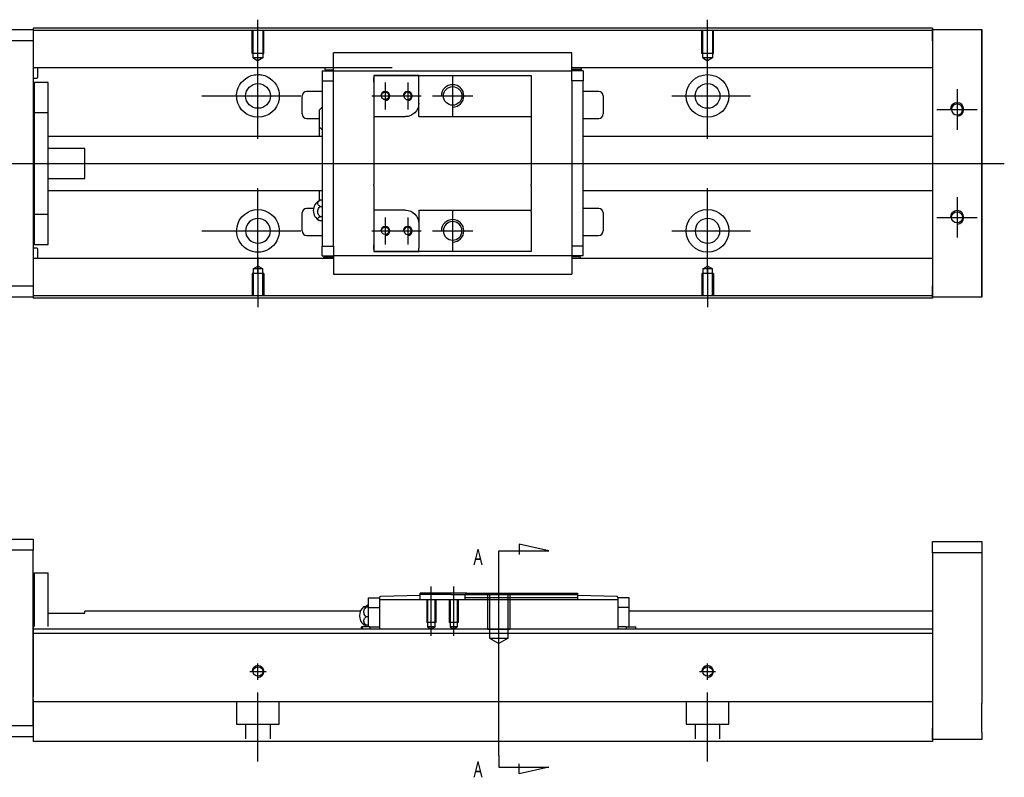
# Model space of a CAD drawing. Header units: millimetres. Extents: x -202 to 3135, y -1537 to 860.
# Tile 12 of 14: x -11 to 208, y -491 to -322. Entities that reach past the tile are written whole.
import ezdxf
from ezdxf.lldxf.tags import DXFTag

# ---------------------------------------------------------------- set-up
doc = ezdxf.new("R2010")
doc.units = ezdxf.units.MM
doc.layers.get('0').update_dxf_attribs({"linetype": 'CONTINUOUS'})
doc.styles.add('CHN', font='msjhbd.ttf')
tags = doc.linetypes.add('DASHED', pattern=[25.72, 12.86, -12.86]).pattern_tags.tags
tags[6:7] = [DXFTag(74, 4), DXFTag(75, 0), DXFTag(340, '0'), DXFTag(46, 0.0), DXFTag(50, 0.0), DXFTag(44, 0.0), DXFTag(45, 0.0)]
tags[4:5] = [DXFTag(74, 4), DXFTag(75, 0), DXFTag(340, '0'), DXFTag(46, 0.0), DXFTag(50, 0.0), DXFTag(44, 0.0), DXFTag(45, 0.0)]
tags = doc.linetypes.add('HIDDEN', pattern=[0.5, 0.25, -0.25]).pattern_tags.tags
tags[6:7] = [DXFTag(74, 4), DXFTag(75, 0), DXFTag(340, '0'), DXFTag(46, 0.0), DXFTag(50, 0.0), DXFTag(44, 0.0), DXFTag(45, 0.0)]
tags[4:5] = [DXFTag(74, 4), DXFTag(75, 0), DXFTag(340, '0'), DXFTag(46, 0.0), DXFTag(50, 0.0), DXFTag(44, 0.0), DXFTag(45, 0.0)]

msp = doc.modelspace()

# ---------------------------------------------------------------- linework, layer by layer
for p, q in [((42.28, -333.42), (42.28, -322.3)), ((142.28, -331.42), (142.28, -322.3)), ((42.28, -348.78), (42.28, -329.73)), ((142.28, -348.78), (142.28, -329.73)), ((85.58, -334.75), (85.58, -343.75)), ((70.58, -336.25), (70.58, -342.25)), ((75.58, -336.25), (75.58, -342.25)), ((29.78, -339.25), (51.81, -339.25)), ((67.58, -339.25), (73.58, -339.25)), ((72.58, -339.25), (78.58, -339.25)), ((81.08, -339.25), (90.08, -339.25)), ((134.33, -339.25), (151.81, -339.25)), ((197.78, -337.75), (197.78, -346.75)), ((193.28, -342.25), (202.28, -342.25)), ((-46.72, -354.25), (66.71, -354.25)), ((66.71, -354.25), (208.28, -354.25)), ((42.28, -378.78), (42.28, -359.73)), ((142.28, -378.78), (142.28, -359.73)), ((197.78, -361.75), (197.78, -370.75)), ((85.58, -364.75), (85.58, -373.75)), ((70.58, -366.25), (70.58, -372.25)), ((75.58, -366.25), (75.58, -372.25)), ((193.28, -366.25), (202.28, -366.25)), ((29.78, -369.25), (51.81, -369.25)), ((67.58, -369.25), (73.58, -369.25)), ((72.58, -369.25), (78.58, -369.25)), ((81.08, -369.25), (90.08, -369.25)), ((134.33, -369.25), (151.81, -369.25)), ((42.28, -375.08), (42.28, -386.2)), ((142.28, -377.08), (142.28, -386.2)), ((106.98, -440.38), (100.39, -438.94)), ((100.39, -438.94), (100.39, -441.17)), ((95.83, -440.38), (106.98, -440.38)), ((95.83, -443.01), (95.83, -440.38)), ((95.83, -485.88), (95.83, -443.01)), ((80.83, -459.31), (80.83, -448.31)), ((85.83, -459.31), (85.83, -448.31)), ((95.83, -462.81), (95.83, -446.81)), ((95.83, -485.88), (95.83, -488.52)), ((100.39, -489.95), (100.39, -487.72)), ((95.83, -488.52), (106.98, -488.52)), ((106.98, -488.52), (100.39, -489.95))]:
    msp.add_line(p, q)
at = {"linetype": 'Continuous'}
for p, q in [((-66.72, -324.5), (-7.72, -324.5)), ((74.42, -324.2), (-7.72, -324.2)), ((-7.72, -324.2), (-7.72, -324.5)), ((-7.72, -324.5), (-7.72, -327)), ((74.29, -324.7), (-7.72, -324.7)), ((192.28, -324.7), (74.29, -324.7)), ((192.28, -324.2), (74.42, -324.2)), ((192.28, -324.2), (192.28, -324.5)), ((192.28, -327), (192.28, -324.5)), ((192.28, -324.5), (203.28, -324.5)), ((203.28, -324.5), (203.28, -327)), ((203.28, -324.5), (203.28, -324.5)), ((203.28, -324.5), (203.28, -324.5)), ((203.28, -324.5), (203.28, -328.31)), ((203.28, -328.31), (203.28, -324.5)), ((203.28, -324.5), (203.28, -328.31)), ((203.28, -327), (203.28, -325.5)), ((203.28, -328.31), (203.28, -325.5)), ((-7.72, -327), (-66.72, -327)), ((-7.72, -327), (-7.72, -381.5)), ((192.28, -327), (192.28, -381.5)), ((203.28, -327), (203.28, -381.5)), ((203.28, -381.5), (203.28, -327)), ((59.08, -333.35), (59.08, -329.64)), ((112.08, -329.64), (59.08, -329.64)), ((112.08, -329.64), (59.08, -329.64)), ((112.08, -329.77), (112.08, -329.64)), ((112.08, -333.35), (112.08, -329.77)), ((72.15, -333.03), (-7.72, -333.03)), ((-6.72, -335.11), (-6.72, -333.03)), ((59.08, -333.03), (55.71, -333.03)), ((56.58, -333.68), (56.58, -335.88)), ((56.58, -333.68), (59.08, -333.68)), ((57.23, -333.48), (57.23, -333.03)), ((57.23, -333.48), (59.08, -333.48)), ((59.08, -333.68), (59.08, -333.35)), ((59.08, -334.68), (59.08, -333.68)), ((59.08, -333.68), (112.08, -333.68)), ((59.08, -335.88), (59.08, -334.68)), ((68.08, -334.68), (68.08, -336.18)), ((78.08, -334.68), (68.08, -334.68)), ((68.08, -334.68), (78.08, -334.68)), ((78.08, -334.68), (103.08, -334.68)), ((78.08, -335.38), (78.08, -334.68)), ((103.08, -334.68), (103.08, -335.68)), ((192.28, -333.03), (112.08, -333.03)), ((115.45, -333.03), (112.08, -333.03)), ((112.08, -333.68), (112.08, -333.35)), ((114.26, -333.38), (112.08, -333.38)), ((114.58, -333.68), (112.08, -333.68)), ((112.08, -334.68), (112.08, -333.68)), ((112.08, -335.88), (112.08, -334.68)), ((114.26, -333.38), (114.26, -333.03)), ((114.58, -333.68), (114.58, -335.88)), ((-7.72, -335.31), (-6.92, -335.31)), ((-4.42, -336.25), (-7.42, -336.25)), ((-4.42, -336.25), (-7.42, -336.25)), ((-7.42, -342.94), (-7.42, -336.25)), ((-7.42, -342.94), (-7.42, -336.25)), ((-4.42, -342.94), (-4.42, -336.25)), ((-4.42, -342.94), (-4.42, -336.25)), ((56.58, -335.88), (59.08, -335.88)), ((56.58, -335.88), (56.58, -372.62)), ((59.08, -336.36), (59.08, -335.88)), ((59.08, -336.36), (59.08, -335.92)), ((59.08, -372.14), (59.08, -336.36)), ((68.08, -336.18), (68.08, -335.18)), ((68.08, -336.18), (68.08, -343.85)), ((78.08, -340.85), (78.08, -335.38)), ((103.08, -335.68), (103.08, -343.55)), ((112.08, -335.88), (112.08, -336.36)), ((114.58, -335.88), (112.08, -335.88)), ((112.08, -335.92), (112.08, -336.36)), ((112.08, -336.36), (112.08, -372.14)), ((114.58, -372.62), (114.58, -335.88)), ((52.08, -343.25), (52.08, -339.25)), ((56.58, -338.25), (53.08, -338.25)), ((118.08, -338.25), (114.58, -338.25)), ((119.08, -339.25), (119.08, -343.25)), ((78.08, -343.85), (78.08, -340.85)), ((-7.42, -343.5), (-7.72, -343.5)), ((-7.42, -343.5), (-7.72, -343.5)), ((-7.42, -365.56), (-7.42, -342.94)), ((-7.42, -342.94), (-4.42, -342.94)), ((-7.42, -365.56), (-7.42, -342.94)), ((-4.42, -365.56), (-4.42, -342.94)), ((-4.42, -365.56), (-4.42, -342.94)), ((55.93, -346.17), (55.93, -342.32)), ((103.08, -343.55), (103.08, -343.85)), ((53.08, -344.25), (55.93, -344.25)), ((68.08, -343.85), (68.08, -349.25)), ((68.08, -343.85), (75.08, -343.85)), ((78.08, -343.85), (103.08, -343.85)), ((103.08, -343.85), (103.08, -349.25)), ((114.58, -344.25), (118.08, -344.25)), ((55.93, -348.25), (55.93, -346.17)), ((55.93, -348.25), (55.93, -346.17)), ((55.93, -348.25), (55.93, -346.17)), ((56.58, -348.25), (-4.42, -348.25)), ((68.08, -349.25), (68.08, -349.55)), ((68.08, -349.55), (68.08, -358.95)), ((103.08, -349.25), (103.08, -349.55)), ((103.08, -349.55), (103.08, -358.95)), ((192.28, -348.25), (114.58, -348.25)), ((3.78, -350.93), (-4.42, -350.93)), ((3.78, -357.57), (3.78, -350.93)), ((-4.42, -357.57), (3.78, -357.57)), ((68.08, -359.25), (68.08, -358.95)), ((103.08, -359.25), (103.08, -358.95)), ((-4.42, -360.25), (56.58, -360.25)), ((55.93, -362.58), (55.93, -360.25)), ((68.08, -359.25), (68.08, -364.65)), ((103.08, -359.25), (103.08, -364.65)), ((114.58, -360.25), (192.28, -360.25)), ((56.58, -362.45), (56.12, -362.45)), ((-7.72, -365), (-7.42, -365)), ((-7.72, -365), (-7.42, -365)), ((-7.42, -365.56), (-4.42, -365.56)), ((-7.42, -372.25), (-7.42, -365.56)), ((-7.42, -372.25), (-7.42, -365.56)), ((-4.42, -372.25), (-4.42, -365.56)), ((-4.42, -372.25), (-4.42, -365.56)), ((52.08, -369.25), (52.08, -365.25)), ((54.63, -364.25), (53.08, -364.25)), ((56.12, -363.81), (56.58, -363.81)), ((75.08, -364.65), (68.08, -364.65)), ((68.08, -364.65), (68.08, -372.32)), ((78.08, -364.65), (78.08, -367.65)), ((78.08, -364.65), (103.08, -364.65)), ((103.08, -364.95), (103.08, -364.65)), ((103.08, -364.95), (103.08, -372.82)), ((118.08, -364.25), (114.58, -364.25)), ((119.08, -365.25), (119.08, -369.25)), ((56.58, -366.1), (56.12, -366.1)), ((56.58, -367.05), (56.12, -367.05)), ((78.08, -367.65), (78.08, -373.12)), ((-7.42, -372.25), (-4.42, -372.25)), ((-7.42, -372.25), (-4.42, -372.25)), ((53.08, -370.25), (56.58, -370.25)), ((59.08, -372.62), (59.08, -372.14)), ((59.08, -372.58), (59.08, -372.14)), ((112.08, -372.14), (112.08, -372.58)), ((112.08, -372.14), (112.08, -372.62)), ((114.58, -370.25), (118.08, -370.25)), ((-6.92, -373.09), (-7.72, -373.09)), ((-6.72, -375.37), (-6.72, -373.29)), ((56.58, -374.82), (56.58, -372.62)), ((56.58, -372.62), (59.08, -372.62)), ((59.08, -372.62), (59.08, -373.82)), ((59.08, -373.82), (59.08, -374.82)), ((68.08, -372.32), (68.08, -373.82)), ((68.08, -373.32), (68.08, -372.32)), ((68.08, -373.82), (78.08, -373.82)), ((78.08, -373.82), (68.08, -373.82)), ((78.08, -373.82), (78.08, -373.12)), ((103.08, -373.82), (78.08, -373.82)), ((103.08, -372.82), (103.08, -373.82)), ((112.08, -372.62), (112.08, -373.82)), ((114.58, -372.62), (112.08, -372.62)), ((112.08, -373.82), (112.08, -374.82)), ((114.58, -374.82), (114.58, -372.62)), ((59.08, -375.37), (-7.72, -375.37)), ((59.08, -375.37), (56.04, -375.37)), ((56.58, -374.82), (59.08, -374.82)), ((56.89, -375.12), (59.08, -375.12)), ((56.89, -375.12), (56.89, -375.37)), ((59.08, -374.82), (59.08, -375.15)), ((112.08, -374.82), (59.08, -374.82)), ((59.08, -375.15), (59.08, -378.73)), ((114.58, -374.82), (112.08, -374.82)), ((112.08, -374.82), (112.08, -375.15)), ((113.92, -375.02), (112.08, -375.02)), ((112.08, -375.15), (112.08, -378.73)), ((192.28, -375.37), (112.08, -375.37)), ((115.12, -375.37), (112.08, -375.37)), ((113.92, -375.02), (113.92, -375.37)), ((59.08, -378.73), (59.08, -378.86)), ((59.08, -378.86), (112.08, -378.86)), ((59.08, -378.86), (112.08, -378.86)), ((112.08, -378.73), (112.08, -378.86)), ((203.28, -380.19), (203.28, -384)), ((203.28, -383), (203.28, -380.19)), ((203.28, -380.19), (203.28, -384)), ((203.28, -384), (203.28, -380.19)), ((-66.72, -381.5), (-7.72, -381.5)), ((-7.72, -381.5), (-7.72, -384)), ((192.28, -384), (192.28, -381.5)), ((203.28, -383), (203.28, -381.5)), ((203.28, -381.5), (203.28, -384)), ((-7.72, -384), (-66.72, -384)), ((59.16, -383.7), (-7.72, -383.7)), ((-7.72, -384), (-7.72, -384.2)), ((59.03, -384.2), (-7.72, -384.2)), ((192.28, -384.2), (59.03, -384.2)), ((192.28, -383.7), (59.16, -383.7)), ((192.28, -384), (192.28, -384.2)), ((203.28, -384), (192.28, -384)), ((203.28, -384), (203.28, -384)), ((203.28, -384), (203.28, -384)), ((-66.72, -437.76), (-7.72, -437.76)), ((-7.72, -437.76), (-7.72, -440.26)), ((192.28, -438.31), (203.28, -438.31)), ((192.28, -440.81), (192.28, -438.31)), ((203.28, -438.31), (203.28, -440.81)), ((-7.72, -440.26), (-66.72, -440.26)), ((-7.72, -479.26), (-7.72, -440.26)), ((203.28, -440.81), (192.28, -440.81)), ((192.28, -440.81), (192.28, -479.81)), ((203.28, -440.81), (203.28, -458.81)), ((-7.42, -445.26), (-4.42, -445.26)), ((-7.42, -457.22), (-7.42, -445.26)), ((-7.42, -445.26), (-4.42, -445.26)), ((-7.42, -457.22), (-7.42, -445.26)), ((-4.42, -457.22), (-4.42, -445.26)), ((-4.42, -457.22), (-4.42, -445.26)), ((-7.42, -448.51), (-7.72, -448.51)), ((-7.42, -448.51), (-7.72, -448.51)), ((66.83, -453.01), (66.83, -450.81)), ((66.83, -450.81), (69.33, -450.81)), ((69.33, -450.81), (69.33, -450.74)), ((69.33, -450.81), (69.33, -451.31)), ((78.33, -450.31), (69.53, -450.54)), ((88.63, -449.81), (78.33, -449.81)), ((78.33, -450.11), (78.33, -449.81)), ((78.33, -450.31), (78.33, -450.11)), ((85.33, -450.11), (78.33, -450.11)), ((78.33, -451.31), (78.33, -450.31)), ((85.33, -450.11), (88.33, -450.11)), ((88.63, -449.81), (88.33, -450.11)), ((88.33, -450.81), (88.33, -450.11)), ((113.33, -450.81), (88.33, -450.81)), ((88.33, -451.31), (88.33, -450.81)), ((88.63, -449.81), (113.33, -449.81)), ((113.33, -449.81), (113.33, -450.81)), ((122.14, -450.54), (113.33, -450.31)), ((113.33, -450.81), (113.33, -451.31)), ((122.33, -450.74), (122.33, -450.81)), ((122.33, -450.81), (122.33, -451.31)), ((124.83, -450.81), (122.33, -450.81)), ((124.83, -453.01), (124.83, -450.81)), ((66.37, -452.7), (66.83, -452.7)), ((66.83, -452.94), (66.37, -452.94)), ((66.83, -453.01), (69.33, -453.01)), ((66.83, -456.31), (66.83, -453.01)), ((69.33, -451.31), (69.33, -455.81)), ((122.33, -451.31), (69.33, -451.31)), ((122.33, -451.31), (122.33, -455.81)), ((122.33, -453.01), (122.33, -456.28)), ((124.83, -453.01), (122.33, -453.01)), ((124.83, -456.31), (124.83, -453.01)), ((-4.42, -454.26), (3.78, -454.26)), ((65.04, -453.81), (3.78, -453.81)), ((3.78, -454.26), (3.78, -453.81)), ((66.83, -455.05), (66.37, -455.05)), ((192.28, -453.81), (124.83, -453.81)), ((125.11, -453.81), (124.83, -453.81)), ((65.45, -457.31), (65.33, -457.31)), ((65.33, -457.77), (65.33, -457.31)), ((67.15, -457.31), (65.45, -457.31)), ((65.45, -457.31), (65.45, -457.77)), ((66.83, -456.92), (66.37, -456.92)), ((66.83, -457.31), (66.83, -456.31)), ((67.15, -457.31), (69.33, -457.31)), ((67.15, -457.31), (67.15, -457.77)), ((69.33, -455.81), (69.33, -457.58)), ((69.33, -457.58), (69.33, -457.75)), ((122.33, -456.28), (122.33, -457.58)), ((124.18, -457.31), (122.33, -457.31)), ((122.33, -457.58), (122.33, -457.73)), ((124.18, -457.31), (126.22, -457.31)), ((124.18, -457.31), (124.18, -457.77)), ((124.83, -457.31), (124.83, -456.31)), ((126.22, -457.31), (126.33, -457.31)), ((126.22, -457.31), (126.22, -457.77)), ((126.33, -457.77), (126.33, -457.31)), ((91.53, -457.77), (-7.72, -457.77)), ((192.28, -458.77), (-7.72, -458.77)), ((69.33, -457.75), (122.33, -457.75)), ((69.33, -457.75), (69.33, -457.77)), ((192.28, -457.77), (91.53, -457.77)), ((122.33, -457.75), (122.33, -457.77)), ((192.28, -458.77), (192.28, -473.47)), ((203.28, -465.31), (203.28, -474.31)), ((-7.72, -473.42), (-7.72, -480.22)), ((87.37, -473.97), (-7.72, -473.97)), ((192.28, -473.97), (87.37, -473.97)), ((192.28, -473.47), (192.28, -473.97)), ((192.28, -473.97), (192.28, -480.77)), ((-22.72, -479.26), (-7.72, -479.26)), ((-7.72, -481.76), (-22.72, -481.76)), ((-7.72, -480.22), (-7.72, -482.77)), ((192.28, -482.31), (192.28, -479.81)), ((192.28, -480.77), (192.28, -482.77)), ((203.28, -480.81), (203.28, -482.31)), ((85.12, -482.77), (-7.72, -482.77)), ((192.28, -482.77), (85.12, -482.77)), ((203.28, -482.31), (192.28, -482.31))]:
    msp.add_line(p, q, dxfattribs=at)
at = {"linetype": 'DASHED'}
for p, q in [((-7.72, -324.5), (-7.72, -324.7)), ((-7.72, -324.7), (-7.72, -325.7)), ((-7.72, -325.7), (-7.72, -332.03)), ((192.28, -324.5), (192.28, -324.7)), ((192.28, -324.5), (192.28, -327)), ((192.28, -324.7), (192.28, -325.7)), ((192.28, -325.7), (192.28, -332.03)), ((-7.72, -332.03), (-7.72, -333.03)), ((192.28, -332.03), (192.28, -333.03)), ((-7.72, -333.03), (-7.72, -334.57)), ((-7.72, -334.57), (-7.72, -338.13)), ((59.08, -333.78), (59.08, -333.78)), ((112.08, -333.78), (112.08, -333.78)), ((192.28, -333.03), (192.28, -334.57)), ((192.28, -334.57), (192.28, -338.13)), ((-7.72, -338.13), (-7.72, -340.05)), ((192.28, -338.13), (192.28, -340.05)), ((-7.72, -340.05), (-7.72, -368.36)), ((192.28, -340.05), (192.28, -343.75)), ((55.93, -362.67), (55.93, -360.25)), ((55.93, -362.67), (55.93, -362.58)), ((192.28, -364.75), (192.28, -368.36)), ((-7.72, -368.36), (-7.72, -370.27)), ((192.28, -368.36), (192.28, -370.27)), ((-7.72, -370.27), (-7.72, -373.83)), ((192.28, -370.27), (192.28, -373.83)), ((-7.72, -373.83), (-7.72, -375.37)), ((192.28, -373.83), (192.28, -375.37)), ((-7.72, -375.37), (-7.72, -376.37)), ((-7.72, -376.37), (-7.72, -382.7)), ((59.08, -374.72), (59.08, -374.72)), ((112.08, -374.72), (112.08, -374.72)), ((192.28, -375.37), (192.28, -376.37)), ((192.28, -376.37), (192.28, -382.7)), ((-7.72, -382.7), (-7.72, -383.7)), ((192.28, -381.5), (192.28, -384)), ((192.28, -382.7), (192.28, -383.7)), ((-7.72, -383.7), (-7.72, -384)), ((192.28, -383.7), (192.28, -384)), ((66.83, -450.81), (66.83, -450.81)), ((69.33, -450.81), (69.33, -450.81)), ((69.33, -450.91), (69.33, -450.91)), ((122.33, -450.81), (122.33, -450.81)), ((122.33, -450.91), (122.33, -450.91)), ((124.83, -450.81), (124.83, -450.81)), ((69.33, -451.31), (69.33, -453.01)), ((122.33, -451.31), (122.33, -453.01)), ((-7.72, -457.22), (-7.72, -458.22)), ((-7.72, -458.22), (-7.72, -472.92)), ((192.28, -457.77), (192.28, -458.77)), ((-7.72, -479.26), (-7.72, -481.76))]:
    msp.add_line(p, q, dxfattribs=at)
at = {"linetype": 'DASHED', "ltscale": 0.1}
for p, q in [((40.98, -329.8), (40.98, -324.8)), ((41.21, -330.8), (41.21, -324.8)), ((43.36, -324.8), (43.36, -330.8)), ((43.58, -329.8), (43.58, -324.8)), ((140.98, -329.8), (140.98, -324.8)), ((141.21, -330.8), (141.21, -324.8)), ((143.36, -324.8), (143.36, -330.8)), ((143.58, -329.8), (143.58, -324.8)), ((43.58, -329.8), (40.98, -329.8)), ((143.58, -329.8), (140.98, -329.8)), ((43.36, -330.8), (41.21, -330.8)), ((41.21, -330.8), (42.28, -331.42)), ((43.36, -330.8), (42.28, -331.42)), ((143.36, -330.8), (141.21, -330.8)), ((141.21, -330.8), (142.28, -331.42)), ((143.36, -330.8), (142.28, -331.42)), ((43.58, -378.7), (40.98, -378.7)), ((40.98, -378.7), (40.98, -383.7)), ((41.21, -377.7), (42.28, -377.08)), ((41.21, -377.7), (41.21, -383.7)), ((43.36, -377.7), (41.21, -377.7)), ((43.36, -377.7), (42.28, -377.08)), ((43.36, -383.7), (43.36, -377.7)), ((43.58, -378.7), (43.58, -383.7)), ((143.58, -378.7), (140.98, -378.7)), ((140.98, -378.7), (140.98, -383.7)), ((141.21, -377.7), (142.28, -377.08)), ((141.21, -377.7), (141.21, -383.7)), ((143.36, -377.7), (141.21, -377.7)), ((143.36, -377.7), (142.28, -377.08)), ((143.36, -383.7), (143.36, -377.7)), ((143.58, -378.7), (143.58, -383.7)), ((37.53, -473.97), (37.53, -478.92)), ((47.03, -478.92), (47.03, -473.97)), ((137.53, -473.97), (137.53, -478.92)), ((147.03, -478.92), (147.03, -473.97)), ((37.53, -478.92), (47.03, -478.92)), ((39.53, -478.92), (39.53, -482.22)), ((45.03, -482.22), (45.03, -478.92)), ((137.53, -478.92), (147.03, -478.92)), ((139.53, -478.92), (139.53, -482.22)), ((145.03, -482.22), (145.03, -478.92))]:
    msp.add_line(p, q, dxfattribs=at)
at = {"linetype": 'HIDDEN', "ltscale": 3}
for p, q in [((88.33, -450.11), (113.33, -450.11)), ((93.33, -449.81), (93.33, -457.81)), ((93.76, -449.81), (93.76, -459.81)), ((97.9, -459.81), (97.9, -449.81)), ((98.33, -449.81), (98.33, -457.81)), ((79.83, -451.31), (79.83, -456.31)), ((80.01, -451.31), (80.01, -457.31)), ((81.66, -457.31), (81.66, -451.31)), ((81.83, -451.31), (81.83, -456.31)), ((84.83, -451.31), (84.83, -456.31)), ((85.01, -451.31), (85.01, -457.31)), ((86.66, -457.31), (86.66, -451.31)), ((86.83, -451.31), (86.83, -456.31)), ((81.83, -456.31), (79.83, -456.31)), ((81.66, -457.31), (80.01, -457.31)), ((80.01, -457.31), (80.83, -457.79)), ((81.66, -457.31), (80.83, -457.79)), ((86.83, -456.31), (84.83, -456.31)), ((86.66, -457.31), (85.01, -457.31)), ((85.01, -457.31), (85.83, -457.79)), ((86.66, -457.31), (85.83, -457.79)), ((93.33, -457.81), (98.33, -457.81)), ((93.76, -459.81), (97.9, -459.81)), ((93.76, -459.81), (95.83, -461.01)), ((97.9, -459.81), (95.83, -461.01))]:
    msp.add_line(p, q, dxfattribs=at)
at = {"ltscale": 0.5}
for p, q in [((42.28, -469.08), (42.28, -465.42)), ((142.28, -469.08), (142.28, -465.42)), ((40.48, -467.22), (44.08, -467.22)), ((140.48, -467.22), (144.08, -467.22)), ((42.28, -487.22), (42.28, -471.86)), ((142.28, -487.22), (142.28, -471.86))]:
    msp.add_line(p, q, dxfattribs=at)
at = {"linetype": 'Continuous'}
for centre, radius in [((142.28, -339.25), 4.75), ((42.28, -339.25), 2.75), ((85.58, -339.25), 2.07), ((142.28, -339.25), 2.75), ((70.58, -339.25), 0.825), ((142.28, -369.25), 4.75), ((197.78, -366.25), 1.23), ((70.58, -369.25), 0.825), ((42.28, -467.22), 1.07), ((142.28, -467.22), 1.07)]:
    msp.add_circle(centre, radius, dxfattribs=at)
at = {"linetype": 'Continuous', "extrusion": (0, 0, -1)}
for centre, radius in [((-75.58, -339.25), 0.825), ((-197.78, -342.25), 1.23), ((-42.28, -369.25), 2.75), ((-85.58, -369.25), 2.07), ((-142.28, -369.25), 2.75), ((-75.58, -369.25), 0.825)]:
    msp.add_circle(centre, radius, dxfattribs=at)
for centre, radius, start, end in [((-42.28, -339.25), 4.75, 13.6191, 80.1049), ((-42.28, -339.25), 4.75, 99.8951, 166.3809), ((-42.28, -339.25), 4.75, 189.6765, 350.3235), ((-75.08, -340.85), 3, 180.0001, 270), ((-42.28, -369.25), 4.75, 10.8558, 169.1442), ((-75.08, -367.65), 3, 90, 180), ((-42.28, -369.25), 4.75, 285.2319, 347.572), ((-42.28, -369.25), 4.75, 192.428, 254.7681)]:
    msp.add_arc(centre, radius, start, end, dxfattribs=at)
at = {"linetype": 'Continuous'}
for centre, radius, start, end in [((-6.92, -335.11), 0.2, 270, 0), ((53.08, -339.25), 1, 90, 180), ((118.08, -339.25), 1, 0, 90), ((53.08, -343.25), 1, 180, 270), ((58.07, -344.2), 2.85, 121.5132, 138.6569), ((118.08, -343.25), 1, 270, 0), ((58.07, -344.29), 2.85, 221.3431, 238.4868), ((57.08, -364.75), 2.5, 118.2701, 180), ((53.08, -365.25), 1, 90, 180), ((57.08, -364.75), 2.5, 180, 241.7734), ((118.08, -365.25), 1, 0, 90), ((53.08, -369.25), 1, 180, 270), ((118.08, -369.25), 1, 270, 0), ((-6.92, -373.29), 0.2, 0, 90), ((69.53, -450.74), 0.2, 91.5, 180), ((122.13, -450.74), 0.2, 0, 88.5), ((67.33, -454.81), 2.5, 126.4021, 180), ((68.32, -454.77), 2.85, 121.5132, 134.2433), ((67.33, -454.81), 2.5, 180, 233.5675)]:
    msp.add_arc(centre, radius, start, end, dxfattribs=at)
for centre, radius in [((85.58, -339.25), 2.5), ((70.58, -339.25), 1), ((75.58, -339.25), 1), ((197.78, -342.25), 1.5), ((197.78, -366.25), 1.5), ((85.58, -369.25), 2.5), ((70.58, -369.25), 1), ((75.58, -369.25), 1), ((42.28, -467.22), 1.3), ((142.28, -467.22), 1.3)]:
    msp.add_arc(centre, radius, 270, 180)
at = {"linetype": 'DASHED'}
msp.add_arc((68.32, -454.77), 2.85, 134.2433, 138.6569, dxfattribs=at)
at = {"linetype": 'Continuous'}
for points, knots in [([(203.28, -328.31), (203.28, -328.49), (203.28, -328.67), (203.28, -329.03), (203.28, -329.2), (203.28, -329.54), (203.28, -329.71), (203.28, -330.03), (203.28, -330.18), (203.28, -330.46), (203.28, -330.59), (203.28, -330.84), (203.28, -330.95), (203.28, -331.14), (203.28, -331.23), (203.28, -331.37), (203.28, -331.43), (203.28, -331.51), (203.28, -331.54), (203.28, -331.57), (203.28, -331.57), (203.28, -331.53), (203.28, -331.5), (203.28, -331.41), (203.28, -331.35), (203.28, -331.2), (203.28, -331.11), (203.28, -330.91), (203.28, -330.8), (203.28, -330.55), (203.28, -330.42), (203.28, -330.13), (203.28, -329.98), (203.28, -329.66), (203.28, -329.49), (203.28, -329.32), (203.28, -329), (203.28, -328.65), (203.28, -328.31)], [0, 0, 0, 0, 0.052893, 0.052893, 0.105785, 0.105785, 0.158678, 0.158678, 0.211571, 0.211571, 0.264464, 0.264464, 0.317356, 0.317356, 0.370249, 0.370249, 0.423142, 0.423142, 0.476034, 0.476034, 0.528927, 0.528927, 0.58182, 0.58182, 0.634712, 0.634712, 0.687605, 0.687605, 0.740498, 0.740498, 0.793391, 0.793391, 0.846283, 0.846283, 0.899176, 0.899176, 0.899176, 1, 1, 1, 1]), ([(203.28, -328.31), (203.28, -328.49), (203.28, -328.67), (203.28, -329.03), (203.28, -329.2), (203.28, -329.54), (203.28, -329.71), (203.28, -330.03), (203.28, -330.18), (203.28, -330.46), (203.28, -330.59), (203.28, -330.84), (203.28, -330.95), (203.28, -331.14), (203.28, -331.23), (203.28, -331.37), (203.28, -331.43), (203.28, -331.51), (203.28, -331.54), (203.28, -331.57), (203.28, -331.57), (203.28, -331.53), (203.28, -331.5), (203.28, -331.41), (203.28, -331.35), (203.28, -331.2), (203.28, -331.11), (203.28, -330.91), (203.28, -330.8), (203.28, -330.55), (203.28, -330.42), (203.28, -330.13), (203.28, -329.98), (203.28, -329.66), (203.28, -329.49), (203.28, -329.32), (203.28, -329), (203.28, -328.65), (203.28, -328.31)], [0, 0, 0, 0, 0.052893, 0.052893, 0.105785, 0.105785, 0.158678, 0.158678, 0.211571, 0.211571, 0.264464, 0.264464, 0.317356, 0.317356, 0.370249, 0.370249, 0.423142, 0.423142, 0.476034, 0.476034, 0.528927, 0.528927, 0.58182, 0.58182, 0.634712, 0.634712, 0.687605, 0.687605, 0.740498, 0.740498, 0.793391, 0.793391, 0.846283, 0.846283, 0.899176, 0.899176, 0.899176, 1, 1, 1, 1]), ([(41.46, -334.57), (41.88, -334.5), (42.31, -334.48), (42.85, -334.53), (42.97, -334.55), (43.1, -334.57)], [0, 0, 0, 0, 0.772987, 0.772987, 1, 1, 1, 1]), ([(56.12, -363.81), (55.99, -363.74), (55.88, -363.67), (55.71, -363.5), (55.64, -363.4), (55.58, -363.21), (55.57, -363.11), (55.61, -362.92), (55.67, -362.82), (55.82, -362.64), (55.92, -362.56), (56.07, -362.48), (56.09, -362.47), (56.12, -362.45)], [0, 0, 0, 0, 0.192078, 0.192078, 0.384156, 0.384156, 0.576234, 0.576234, 0.768312, 0.768312, 0.960389, 0.960389, 1, 1, 1, 1]), ([(56.12, -366.1), (55.99, -366), (55.88, -365.87), (55.71, -365.58), (55.64, -365.42), (55.58, -365.09), (55.57, -364.92), (55.61, -364.59), (55.67, -364.43), (55.82, -364.13), (55.92, -363.99), (56.07, -363.85), (56.09, -363.83), (56.12, -363.81)], [0, 0, 0, 0, 0.192078, 0.192078, 0.384156, 0.384156, 0.576234, 0.576234, 0.768312, 0.768312, 0.960389, 0.960389, 1, 1, 1, 1]), ([(56.12, -367.05), (55.99, -367), (55.88, -366.95), (55.71, -366.83), (55.64, -366.77), (55.58, -366.63), (55.57, -366.56), (55.61, -366.43), (55.67, -366.36), (55.82, -366.24), (55.92, -366.18), (56.07, -366.12), (56.09, -366.11), (56.12, -366.1)], [0, 0, 0, 0, 0.192078, 0.192078, 0.384156, 0.384156, 0.576234, 0.576234, 0.768312, 0.768312, 0.960389, 0.960389, 1, 1, 1, 1]), ([(43.53, -373.83), (43.13, -373.94), (42.7, -374), (41.86, -374), (41.44, -373.94), (41.03, -373.83)], [0, 0, 0, 0, 0.500461, 0.500461, 1, 1, 1, 1]), ([(203.28, -380.19), (203.28, -380.01), (203.28, -379.83), (203.28, -379.47), (203.28, -379.3), (203.28, -378.96), (203.28, -378.79), (203.28, -378.47), (203.28, -378.32), (203.28, -378.04), (203.28, -377.91), (203.28, -377.66), (203.28, -377.55), (203.28, -377.36), (203.28, -377.27), (203.28, -377.13), (203.28, -377.07), (203.28, -376.99), (203.28, -376.96), (203.28, -376.93), (203.28, -376.93), (203.28, -376.97), (203.28, -377), (203.28, -377.09), (203.28, -377.15), (203.28, -377.3), (203.28, -377.39), (203.28, -377.59), (203.28, -377.7), (203.28, -377.95), (203.28, -378.08), (203.28, -378.37), (203.28, -378.52), (203.28, -378.84), (203.28, -379.01), (203.28, -379.34), (203.28, -379.5), (203.28, -379.84), (203.28, -380.01), (203.28, -380.19)], [0, 0, 0, 0, 0.052926, 0.052926, 0.105852, 0.105852, 0.158778, 0.158778, 0.211704, 0.211704, 0.26463, 0.26463, 0.317556, 0.317556, 0.370482, 0.370482, 0.423408, 0.423408, 0.476333, 0.476333, 0.529259, 0.529259, 0.582185, 0.582185, 0.635111, 0.635111, 0.688037, 0.688037, 0.740963, 0.740963, 0.793889, 0.793889, 0.846815, 0.846815, 0.899741, 0.899741, 0.949242, 0.949242, 1, 1, 1, 1]), ([(203.28, -376.94), (203.28, -376.94), (203.28, -376.94), (203.28, -376.97), (203.28, -377), (203.28, -377.09), (203.28, -377.15), (203.28, -377.3), (203.28, -377.39), (203.28, -377.59), (203.28, -377.7), (203.28, -377.95), (203.28, -378.08), (203.28, -378.37), (203.28, -378.52), (203.28, -378.84), (203.28, -379.01), (203.28, -379.34), (203.28, -379.5), (203.28, -379.84), (203.28, -380.01), (203.28, -380.19)], [0, 0, 0, 0, 0.058411, 0.058411, 0.164275, 0.164275, 0.270139, 0.270139, 0.376003, 0.376003, 0.481867, 0.481867, 0.587731, 0.587731, 0.693595, 0.693595, 0.799459, 0.799459, 0.898473, 0.898473, 1, 1, 1, 1]), ([(203.28, -380.19), (203.28, -380.01), (203.28, -379.83), (203.28, -379.47), (203.28, -379.3), (203.28, -378.96), (203.28, -378.79), (203.28, -378.47), (203.28, -378.32), (203.28, -378.04), (203.28, -377.91), (203.28, -377.66), (203.28, -377.55), (203.28, -377.36), (203.28, -377.27), (203.28, -377.13), (203.28, -377.07), (203.28, -376.99), (203.28, -376.96), (203.28, -376.95)], [0, 0, 0, 0, 0.111112, 0.111112, 0.222224, 0.222224, 0.333337, 0.333337, 0.444449, 0.444449, 0.555561, 0.555561, 0.666673, 0.666673, 0.777785, 0.777785, 0.888898, 0.888898, 1, 1, 1, 1]), ([(66.37, -452.94), (66.24, -452.93), (66.13, -452.92), (65.96, -452.89), (65.9, -452.87), (65.83, -452.84), (65.82, -452.82), (65.87, -452.79), (65.92, -452.77), (66.07, -452.74), (66.17, -452.72), (66.32, -452.71), (66.35, -452.71), (66.37, -452.7)], [0, 0, 0, 0, 0.192078, 0.192078, 0.384156, 0.384156, 0.576234, 0.576234, 0.768312, 0.768312, 0.960389, 0.960389, 1, 1, 1, 1]), ([(66.37, -455.05), (66.24, -454.95), (66.13, -454.83), (65.96, -454.57), (65.9, -454.42), (65.83, -454.12), (65.82, -453.97), (65.87, -453.66), (65.92, -453.51), (66.07, -453.24), (66.17, -453.11), (66.32, -452.98), (66.35, -452.96), (66.37, -452.94)], [0, 0, 0, 0, 0.192078, 0.192078, 0.384156, 0.384156, 0.576234, 0.576234, 0.768312, 0.768312, 0.960389, 0.960389, 1, 1, 1, 1]), ([(66.37, -456.92), (66.24, -456.83), (66.13, -456.73), (65.96, -456.5), (65.9, -456.37), (65.83, -456.1), (65.82, -455.96), (65.87, -455.69), (65.92, -455.56), (66.07, -455.31), (66.17, -455.2), (66.32, -455.09), (66.35, -455.07), (66.37, -455.05)], [0, 0, 0, 0, 0.192078, 0.192078, 0.384156, 0.384156, 0.576234, 0.576234, 0.768312, 0.768312, 0.960389, 0.960389, 1, 1, 1, 1]), ([(65.85, -456.82), (65.87, -456.84), (65.92, -456.86), (66.07, -456.89), (66.17, -456.9), (66.32, -456.92), (66.35, -456.92), (66.37, -456.92)], [0, 0, 0, 0, 0.448024, 0.448024, 0.905631, 0.905631, 1, 1, 1, 1]), ([(203.28, -458.81), (203.28, -458.81), (203.28, -458.83), (203.28, -458.89), (203.28, -458.93), (203.28, -459.05), (203.28, -459.12), (203.28, -459.3), (203.28, -459.39), (203.28, -459.62), (203.28, -459.74), (203.28, -460.01), (203.28, -460.15), (203.28, -460.45), (203.28, -460.61), (203.28, -460.94), (203.28, -461.11), (203.28, -461.46), (203.28, -461.64), (203.28, -462), (203.28, -462.18), (203.28, -462.54), (203.28, -462.72), (203.28, -463.07), (203.28, -463.24), (203.28, -463.57), (203.28, -463.72), (203.28, -464.02), (203.28, -464.16), (203.28, -464.43), (203.28, -464.55), (203.28, -464.76), (203.28, -464.86), (203.28, -465.03), (203.28, -465.1), (203.28, -465.21), (203.28, -465.25), (203.28, -465.3), (203.28, -465.31), (203.28, -465.31)], [0, 0, 0, 0, 0.052926, 0.052926, 0.105852, 0.105852, 0.158778, 0.158778, 0.211704, 0.211704, 0.26463, 0.26463, 0.317556, 0.317556, 0.370482, 0.370482, 0.423408, 0.423408, 0.476333, 0.476333, 0.529259, 0.529259, 0.582185, 0.582185, 0.635111, 0.635111, 0.688037, 0.688037, 0.740963, 0.740963, 0.793889, 0.793889, 0.846815, 0.846815, 0.899741, 0.899741, 0.949242, 0.949242, 1, 1, 1, 1]), ([(203.28, -480.81), (203.28, -480.81), (203.28, -480.8), (203.28, -480.74), (203.28, -480.69), (203.28, -480.58), (203.28, -480.5), (203.28, -480.33), (203.28, -480.23), (203.28, -480.01), (203.28, -479.89), (203.28, -479.62), (203.28, -479.48), (203.28, -479.17), (203.28, -479.01), (203.28, -478.68), (203.28, -478.51), (203.28, -478.16), (203.28, -477.98), (203.28, -477.63), (203.28, -477.44), (203.28, -477.09), (203.28, -476.91), (203.28, -476.56), (203.28, -476.39), (203.28, -476.06), (203.28, -475.9), (203.28, -475.6), (203.28, -475.46), (203.28, -475.2), (203.28, -475.08), (203.28, -474.86), (203.28, -474.77), (203.28, -474.6), (203.28, -474.53), (203.28, -474.42), (203.28, -474.38), (203.28, -474.33), (203.28, -474.31), (203.28, -474.31)], [0, 0, 0, 0, 0.052926, 0.052926, 0.105852, 0.105852, 0.158778, 0.158778, 0.211704, 0.211704, 0.26463, 0.26463, 0.317556, 0.317556, 0.370482, 0.370482, 0.423408, 0.423408, 0.476333, 0.476333, 0.529259, 0.529259, 0.582185, 0.582185, 0.635111, 0.635111, 0.688037, 0.688037, 0.740963, 0.740963, 0.793889, 0.793889, 0.846815, 0.846815, 0.899741, 0.899741, 0.949242, 0.949242, 1, 1, 1, 1])]:
    msp.add_open_spline(points, degree=3, knots=knots, dxfattribs=at)
for points, degree in [([(37.6, -340.05), (37.49, -339.39), (37.52, -338.73), (37.66, -338.13)], 3), ([(46.9, -338.13), (47.04, -338.73), (47.07, -339.4), (46.96, -340.05)], 3), ([(56.12, -362.45), (56.03, -362.48), (55.95, -362.52), (55.89, -362.55)], 3), ([(37.64, -370.27), (37.51, -369.67), (37.49, -369), (37.62, -368.36)], 3), ([(46.95, -368.36), (47.07, -369.01), (47.05, -369.68), (46.92, -370.27)], 3), ([(112.08, -378.86), (112.08, -378.86)], 1), ([(122.33, -457.73), (122.33, -457.75)], 1)]:
    msp.add_open_spline(points, degree=degree, dxfattribs=at)

# ---------------------------------------------------------------- texts
at = {"style": 'CHN', "width": 0.7}
for p in [(90.21, -443.51), (90.21, -490.74)]:
    msp.add_text('A', height=3.5, dxfattribs=at).set_placement(p)

doc.saveas('drawing.dxf')
